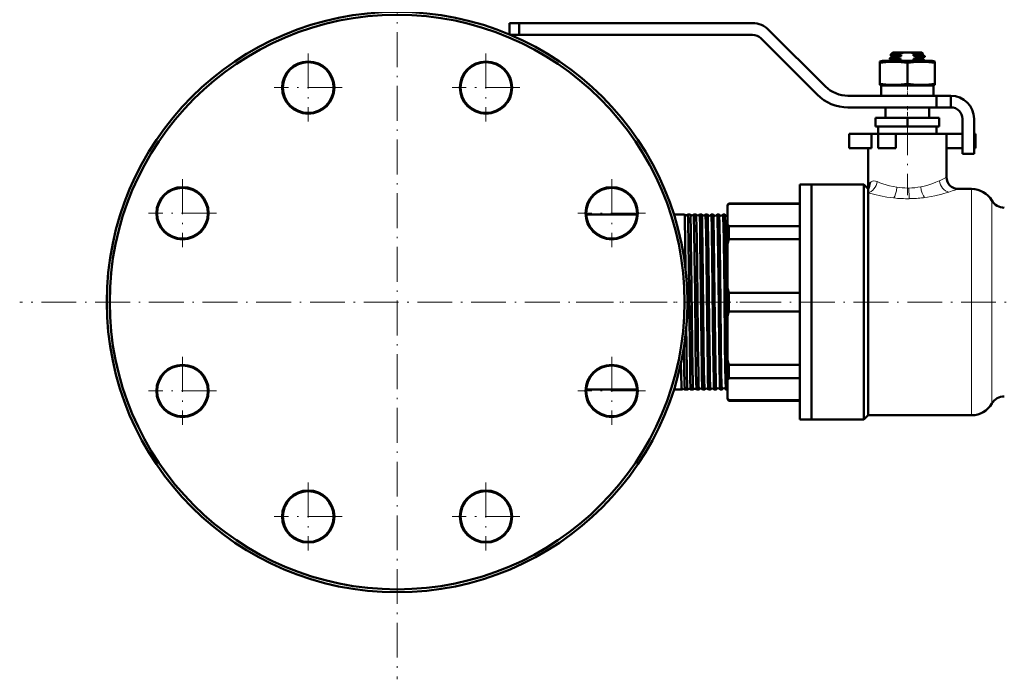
# Model space of a CAD drawing. Extents: x -1595 to 1972, y -1757 to 691.
# Tile 22 of 59: x -1595 to -1256, y -372 to -145. Entities that reach past the tile are written whole.
import ezdxf

# ---------------------------------------------------------------- set-up
doc = ezdxf.new("R2010")
doc.units = 0
doc.linetypes.add('DASHDOT', pattern=[18.5, 12, -3, 0.5, -3])

msp = doc.modelspace()

# ---------------------------------------------------------------- linework, layer by layer
at = {"color": 7, "linetype": 'DASHDOT', "lineweight": 18}
for p, q in [((-1465.14, -112.35), (-1465.14, -372.35)), ((-1495.75, -156.74), (-1495.75, -180.14)), ((-1434.52, -156.74), (-1434.52, -180.14)), ((-1484.05, -168.44), (-1507.45, -168.44)), ((-1422.82, -168.44), (-1446.22, -168.44)), ((-1289.39, -179.7), (-1289.39, -205.5)), ((-1539.05, -200.04), (-1539.05, -223.44)), ((-1391.23, -200.04), (-1391.23, -223.44)), ((-1527.35, -211.74), (-1550.75, -211.74)), ((-1379.53, -211.74), (-1402.93, -211.74)), ((-1335.14, -242.35), (-1595.14, -242.35)), ((-1403.41, -242.35), (-1362.03, -242.35)), ((-1363.39, -242.35), (-1219.39, -242.35)), ((-1539.05, -261.27), (-1539.05, -284.67)), ((-1391.23, -261.27), (-1391.23, -284.67)), ((-1527.35, -272.97), (-1550.75, -272.97)), ((-1379.53, -272.97), (-1402.93, -272.97)), ((-1495.75, -304.56), (-1495.75, -327.96)), ((-1434.52, -304.56), (-1434.52, -327.96)), ((-1484.05, -316.26), (-1507.45, -316.26)), ((-1422.82, -316.26), (-1446.22, -316.26))]:
    msp.add_line(p, q, dxfattribs=at)
at = {"color": 7, "lineweight": 50}
for p, q in [((-1426.39, -146.25), (-1426.39, -150.16)), ((-1423.04, -146.25), (-1426.39, -146.25)), ((-1423.04, -146.25), (-1342.7, -146.25)), ((-1423.04, -146.25), (-1423.04, -150.25)), ((-1337.04, -148.6), (-1317.61, -168.03)), ((-1423.04, -150.25), (-1426.18, -150.25)), ((-1342.7, -150.25), (-1423.04, -150.25)), ((-1320.44, -170.86), (-1339.87, -151.42)), ((-1298.89, -159.49), (-1297.99, -159.25)), ((-1289.39, -159.25), (-1297.99, -159.25)), ((-1295.39, -158.6), (-1295.39, -158.34)), ((-1295.37, -158.32), (-1294.67, -157.91)), ((-1294.69, -159.02), (-1295.37, -158.62)), ((-1294.39, -156.35), (-1295.23, -157.19)), ((-1295.22, -157.19), (-1295.23, -157.19)), ((-1294.69, -157.52), (-1295.22, -157.21)), ((-1294.69, -157.51), (-1294.69, -157.93)), ((-1294.69, -159.01), (-1294.69, -159.25)), ((-1290.6, -156.35), (-1294.39, -156.35)), ((-1291.52, -159.16), (-1293.4, -159.25)), ((-1292.92, -158.11), (-1292.92, -158.38)), ((-1291.52, -157.23), (-1291.52, -157.66)), ((-1291.52, -158.73), (-1291.52, -159.16)), ((-1290.6, -156.35), (-1288.17, -156.35)), ((-1280.79, -159.25), (-1289.39, -159.25)), ((-1284.39, -156.35), (-1288.17, -156.35)), ((-1287.25, -157.46), (-1287.25, -157.03)), ((-1284.95, -157.32), (-1287.25, -157.46)), ((-1287.25, -158.96), (-1287.25, -158.53)), ((-1285.86, -158.08), (-1285.86, -157.81)), ((-1284.39, -156.35), (-1284.02, -156.72)), ((-1284.11, -156.78), (-1284.03, -156.73)), ((-1284.11, -158.28), (-1283.4, -157.87)), ((-1284.09, -156.77), (-1284.09, -157.18)), ((-1283.4, -157.57), (-1284.09, -157.17)), ((-1284.09, -158.27), (-1284.09, -158.68)), ((-1283.4, -159.07), (-1284.09, -158.67)), ((-1283.39, -157.85), (-1283.39, -157.59)), ((-1283.39, -159.25), (-1283.39, -159.09)), ((-1280.79, -159.25), (-1279.89, -159.49)), ((-1298.89, -159.89), (-1298.89, -159.49)), ((-1298.89, -159.89), (-1298.89, -167.12)), ((-1289.39, -159.89), (-1289.39, -167.12)), ((-1279.89, -159.49), (-1279.89, -159.89)), ((-1279.89, -159.89), (-1279.89, -167.12)), ((-1298.89, -167.12), (-1298.89, -167.51)), ((-1297.99, -167.75), (-1298.89, -167.51)), ((-1289.39, -167.75), (-1298.39, -167.75)), ((-1298.39, -167.75), (-1298.39, -171.25)), ((-1280.39, -167.75), (-1289.39, -167.75)), ((-1279.89, -167.51), (-1280.79, -167.75)), ((-1280.39, -167.75), (-1280.39, -171.25)), ((-1279.89, -167.51), (-1279.89, -167.12)), ((-1309.83, -171.25), (-1279.39, -171.25)), ((-1274.39, -171.25), (-1279.39, -171.25)), ((-1279.39, -175.25), (-1279.39, -171.25)), ((-1274.39, -175.25), (-1274.39, -171.25)), ((-1279.39, -175.25), (-1309.83, -175.25)), ((-1296.89, -175.25), (-1296.89, -178.85)), ((-1295.11, -175.25), (-1289.39, -175.25)), ((-1289.39, -175.25), (-1283.67, -175.25)), ((-1281.89, -175.25), (-1281.89, -178.85)), ((-1274.39, -175.25), (-1279.39, -175.25)), ((-1289.39, -178.85), (-1300.39, -178.85)), ((-1300.39, -181.85), (-1300.39, -178.85)), ((-1289.39, -181.85), (-1289.39, -178.85)), ((-1278.39, -178.85), (-1289.39, -178.85)), ((-1278.39, -181.85), (-1278.39, -178.85)), ((-1270.39, -191.25), (-1270.39, -179.25)), ((-1266.39, -179.25), (-1266.39, -191.25)), ((-1289.39, -181.85), (-1300.39, -181.85)), ((-1299.39, -184.35), (-1299.39, -181.85)), ((-1278.39, -181.85), (-1289.39, -181.85)), ((-1279.39, -181.85), (-1279.39, -184.35)), ((-1309.39, -184.35), (-1301.72, -184.35)), ((-1309.39, -189.35), (-1309.39, -184.35)), ((-1299.39, -184.35), (-1301.72, -184.35)), ((-1301.72, -189.35), (-1301.72, -184.35)), ((-1299.39, -184.35), (-1293.39, -184.35)), ((-1299.39, -189.35), (-1299.39, -184.35)), ((-1289.39, -184.35), (-1293.39, -184.35)), ((-1293.39, -189.35), (-1293.39, -184.35)), ((-1275.89, -184.35), (-1289.39, -184.35)), ((-1275.89, -184.35), (-1270.39, -184.35)), ((-1275.89, -184.35), (-1275.89, -199.35)), ((-1266.39, -184.35), (-1265.89, -184.35)), ((-1265.89, -189.35), (-1265.89, -184.35)), ((-1309.39, -189.35), (-1301.72, -189.35)), ((-1302.89, -189.35), (-1302.89, -203.35)), ((-1299.39, -189.35), (-1293.39, -189.35)), ((-1275.89, -189.35), (-1270.39, -189.35)), ((-1266.39, -189.35), (-1265.89, -189.35)), ((-1266.39, -191.25), (-1270.39, -191.25)), ((-1326.39, -242.35), (-1326.39, -201.85)), ((-1326.39, -201.85), (-1322.39, -201.85)), ((-1322.39, -201.85), (-1322.39, -242.35)), ((-1322.39, -242.35), (-1322.39, -201.85)), ((-1322.39, -201.85), (-1304.39, -201.85)), ((-1304.39, -242.35), (-1304.39, -201.85)), ((-1304.39, -201.85), (-1302.89, -203.35)), ((-1302.89, -203.73), (-1302.89, -203.35)), ((-1271.89, -203.35), (-1267.25, -203.35)), ((-1302.89, -204.68), (-1302.89, -203.73)), ((-1302.89, -281.35), (-1302.89, -204.68)), ((-1351.39, -208.85), (-1350.89, -208.35)), ((-1351.39, -208.85), (-1351.39, -209.22)), ((-1351.39, -209.22), (-1351.39, -215.43)), ((-1350.89, -208.5), (-1350.89, -208.35)), ((-1326.39, -208.35), (-1350.89, -208.35)), ((-1326.39, -208.5), (-1350.89, -208.5)), ((-1399.97, -212.2), (-1382.49, -212.2)), ((-1369.79, -212.2), (-1366.13, -212.2)), ((-1366.13, -212.2), (-1366.12, -212.2)), ((-1365.01, -212.2), (-1365.01, -212.2)), ((-1365.01, -212.2), (-1364.16, -212.2)), ((-1364.16, -212.2), (-1364.15, -212.2)), ((-1362.98, -212.2), (-1362.98, -212.2)), ((-1362.98, -212.2), (-1362.18, -212.2)), ((-1362.18, -212.2), (-1362.18, -212.21)), ((-1360.96, -212.21), (-1360.95, -212.2)), ((-1360.95, -212.2), (-1360.2, -212.2)), ((-1360.2, -212.2), (-1360.2, -212.21)), ((-1358.94, -212.21), (-1358.93, -212.2)), ((-1358.93, -212.2), (-1358.23, -212.2)), ((-1356.91, -212.2), (-1356.24, -212.2)), ((-1354.89, -212.2), (-1354.26, -212.2)), ((-1352.88, -212.2), (-1352.27, -212.2)), ((-1351.39, -215.43), (-1351.39, -222.41)), ((-1350.89, -216.15), (-1326.39, -216.15)), ((-1350.89, -220.69), (-1350.89, -216.15)), ((-1351.39, -222.41), (-1351.39, -237.42)), ((-1326.39, -220.69), (-1350.89, -220.69)), ((-1351.39, -237.42), (-1351.39, -242.35)), ((-1350.89, -239.14), (-1326.39, -239.14)), ((-1350.89, -242.35), (-1350.89, -239.14)), ((-1351.39, -242.35), (-1351.39, -247.28)), ((-1350.89, -245.56), (-1350.89, -242.35)), ((-1326.39, -282.85), (-1326.39, -242.35)), ((-1322.39, -242.35), (-1322.39, -282.85)), ((-1322.39, -282.85), (-1322.39, -242.35)), ((-1304.39, -282.85), (-1304.39, -242.35)), ((-1351.39, -247.28), (-1351.39, -262.29)), ((-1326.39, -245.56), (-1350.89, -245.56)), ((-1365.54, -251.31), (-1365.48, -256.81)), ((-1366.35, -258.53), (-1366.45, -258.53)), ((-1351.39, -262.29), (-1351.39, -269.27)), ((-1350.89, -268.56), (-1350.89, -264.02)), ((-1350.89, -264.02), (-1326.39, -264.02)), ((-1351.39, -269.27), (-1351.39, -275.49)), ((-1326.39, -268.56), (-1350.89, -268.56)), ((-1399.97, -272.5), (-1382.49, -272.5)), ((-1369.79, -272.5), (-1367.11, -272.5)), ((-1367.11, -272.5), (-1367.11, -272.5)), ((-1366.03, -272.5), (-1366.03, -272.5)), ((-1366.03, -272.5), (-1365.14, -272.5)), ((-1365.14, -272.5), (-1365.14, -272.5)), ((-1364, -272.5), (-1363.99, -272.5)), ((-1363.99, -272.5), (-1363.17, -272.5)), ((-1363.17, -272.5), (-1363.16, -272.5)), ((-1361.97, -272.5), (-1361.97, -272.5)), ((-1361.97, -272.5), (-1361.19, -272.5)), ((-1361.19, -272.5), (-1361.19, -272.5)), ((-1359.95, -272.5), (-1359.94, -272.5)), ((-1359.94, -272.5), (-1359.22, -272.5)), ((-1359.22, -272.5), (-1359.21, -272.5)), ((-1357.93, -272.5), (-1357.92, -272.5)), ((-1357.92, -272.5), (-1357.23, -272.5)), ((-1355.9, -272.5), (-1355.25, -272.5)), ((-1353.88, -272.5), (-1353.27, -272.5)), ((-1351.87, -272.5), (-1351.39, -272.5)), ((-1351.39, -275.49), (-1351.39, -275.85)), ((-1351.39, -275.85), (-1350.89, -276.35)), ((-1350.89, -276.35), (-1350.89, -276.2)), ((-1350.89, -276.2), (-1326.39, -276.2)), ((-1326.39, -276.35), (-1350.89, -276.35)), ((-1302.89, -281.35), (-1304.39, -282.85)), ((-1267.25, -281.35), (-1302.89, -281.35)), ((-1326.39, -282.85), (-1322.39, -282.85)), ((-1304.39, -282.85), (-1322.39, -282.85))]:
    msp.add_line(p, q, dxfattribs=at)
at = {"color": 7, "linetype": 'DASHDOT', "lineweight": 18, "ltscale": 0.019064}
msp.add_line((-1289.39, -159.19), (-1289.39, -159.95), dxfattribs=at)
at = {"color": 7, "linetype": 'DASHDOT', "lineweight": 18, "ltscale": 0.124063}
msp.add_line((-1289.39, -171.67), (-1289.39, -166.7), dxfattribs=at)
at = {"color": 7, "linetype": 'DASHDOT', "lineweight": 18, "ltscale": 0.108015}
msp.add_line((-1289.39, -174.89), (-1289.39, -179.21), dxfattribs=at)
at = {"color": 7, "lineweight": 18}
for p, q in [((-1302.17, -201.17), (-1302.14, -201.14)), ((-1293.02, -202.79), (-1293, -202.8)), ((-1284.79, -202.63), (-1284.78, -202.62)), ((-1278.37, -200.56), (-1278.36, -200.55)), ((-1271.89, -203.35), (-1272.73, -203.65)), ((-1267.25, -203.35), (-1267.25, -242.35)), ((-1294.07, -206.48), (-1294.15, -206.47)), ((-1283.43, -206.32), (-1283.86, -206.38)), ((-1275.29, -204.5), (-1275.38, -204.53)), ((-1275.09, -204.44), (-1275.29, -204.5)), ((-1260.32, -207.35), (-1260.32, -242.35)), ((-1267.25, -242.35), (-1267.25, -281.35)), ((-1260.32, -242.35), (-1260.32, -277.35))]:
    msp.add_line(p, q, dxfattribs=at)
at = {"color": 7, "linetype": 'DASHDOT', "lineweight": 18, "ltscale": 0.045236}
msp.add_line((-1365.16, -242.35), (-1363.35, -242.35), dxfattribs=at)
at = {"color": 7, "linetype": 'DASHDOT', "lineweight": 18, "ltscale": 0.04361}
msp.add_line((-1363.13, -242.35), (-1361.39, -242.35), dxfattribs=at)
at = {"color": 7, "linetype": 'DASHDOT', "lineweight": 18, "ltscale": 0.042184}
msp.add_line((-1361.1, -242.35), (-1359.41, -242.35), dxfattribs=at)
at = {"color": 7, "linetype": 'DASHDOT', "lineweight": 18, "ltscale": 0.040921}
msp.add_line((-1359.07, -242.35), (-1357.44, -242.35), dxfattribs=at)
at = {"color": 7, "linetype": 'DASHDOT', "lineweight": 18, "ltscale": 0.039807}
msp.add_line((-1357.05, -242.35), (-1355.46, -242.35), dxfattribs=at)
at = {"color": 7, "linetype": 'DASHDOT', "lineweight": 18, "ltscale": 0.03884}
msp.add_line((-1355.03, -242.35), (-1353.48, -242.35), dxfattribs=at)
at = {"color": 7, "linetype": 'DASHDOT', "lineweight": 18, "ltscale": 0.038004}
msp.add_line((-1353.01, -242.35), (-1351.49, -242.35), dxfattribs=at)
at = {"color": 7, "lineweight": 50}
for points in [[(-1292.92, -158.38), (-1294.63, -158.48), (-1295.16, -158.54), (-1295.36, -158.58), (-1295.38, -158.59), (-1295.38, -158.59), (-1295.39, -158.6)], [(-1295.38, -158.32), (-1295.34, -158.31), (-1295.21, -158.28), (-1294.37, -158.2), (-1292.92, -158.11)], [(-1292.36, -157.04), (-1294.27, -157.1), (-1294.88, -157.14), (-1295.16, -157.17), (-1295.22, -157.19)], [(-1294.69, -157.51), (-1294.69, -157.5), (-1294.68, -157.49), (-1294.67, -157.49), (-1294.63, -157.47), (-1294.22, -157.41), (-1292.79, -157.3), (-1291.52, -157.23)], [(-1294.69, -159.01), (-1294.69, -159), (-1294.68, -158.99), (-1294.66, -158.98), (-1294.61, -158.96), (-1294.47, -158.94), (-1294.01, -158.89), (-1292.26, -158.77), (-1291.52, -158.73)], [(-1293.83, -157.79), (-1294.53, -157.87), (-1294.64, -157.9), (-1294.67, -157.91)], [(-1291.52, -157.66), (-1293.66, -157.78), (-1293.83, -157.79)], [(-1290.6, -156.35), (-1291.5, -156.64), (-1292.36, -157.04)], [(-1287.25, -157.03), (-1285.59, -156.94), (-1284.42, -156.84)], [(-1284.09, -158.68), (-1284.09, -158.68), (-1284.09, -158.69), (-1284.1, -158.69), (-1284.12, -158.7), (-1284.33, -158.75), (-1284.73, -158.79), (-1285.97, -158.88), (-1287.25, -158.96)], [(-1284.25, -156.77), (-1285.07, -156.82), (-1286.73, -156.88)], [(-1285.86, -157.81), (-1284.14, -157.7), (-1283.61, -157.65), (-1283.41, -157.61), (-1283.4, -157.6), (-1283.39, -157.59), (-1283.39, -157.59), (-1283.39, -157.59)], [(-1283.4, -157.87), (-1283.44, -157.88), (-1283.57, -157.91), (-1284.41, -158), (-1285.86, -158.08)], [(-1284.09, -157.18), (-1284.09, -157.19), (-1284.1, -157.19), (-1284.11, -157.2), (-1284.17, -157.22), (-1284.75, -157.3), (-1284.95, -157.32)], [(-1284.95, -158.39), (-1284.35, -158.33), (-1284.17, -158.3), (-1284.11, -158.28)], [(-1284.83, -159.25), (-1283.72, -159.16), (-1283.44, -159.12), (-1283.41, -159.1), (-1283.39, -159.1), (-1283.39, -159.09), (-1283.39, -159.09)], [(-1284.42, -156.84), (-1284.17, -156.8), (-1284.11, -156.78)], [(-1289.39, -159.89), (-1291.46, -159.62), (-1293.27, -159.51), (-1295, -159.51), (-1296.81, -159.62), (-1298.89, -159.89)], [(-1279.89, -159.89), (-1281.96, -159.62), (-1283.77, -159.51), (-1285.5, -159.51), (-1287.31, -159.62), (-1289.39, -159.89)], [(-1289.39, -167.12), (-1291.46, -167.38), (-1293.27, -167.5), (-1295, -167.5), (-1296.81, -167.38), (-1298.89, -167.12)], [(-1279.89, -167.12), (-1281.96, -167.38), (-1283.77, -167.5), (-1285.5, -167.5), (-1287.31, -167.38), (-1289.39, -167.12)], [(-1302.89, -203.35), (-1302.87, -202.93), (-1302.81, -202.52), (-1302.68, -202.01), (-1302.46, -201.55), (-1302.17, -201.17)], [(-1366.12, -212.2), (-1366.12, -212.21), (-1366.11, -212.25), (-1366.08, -212.49), (-1366.01, -214.44), (-1365.88, -220.75), (-1365.75, -231.29)], [(-1365.01, -212.2), (-1365.01, -212.2), (-1365.01, -212.2), (-1365, -212.21), (-1365, -212.22), (-1364.97, -212.38), (-1364.9, -213.78), (-1364.85, -215.75), (-1364.75, -221.45), (-1364.54, -239.07), (-1364.34, -256.81)], [(-1364.15, -212.2), (-1364.15, -212.21), (-1364.14, -212.23), (-1364.12, -212.38), (-1364.06, -213.54), (-1363.98, -217.05), (-1363.91, -220.79), (-1363.71, -237.45), (-1363.51, -256.81)], [(-1362.98, -212.2), (-1362.98, -212.2), (-1362.98, -212.2), (-1362.97, -212.21), (-1362.97, -212.22), (-1362.94, -212.38), (-1362.88, -213.77), (-1362.79, -217.5), (-1362.65, -226.74), (-1362.51, -238.94), (-1362.31, -256.81)], [(-1362.18, -212.21), (-1362.17, -212.21), (-1362.17, -212.24), (-1362.15, -212.4), (-1362.08, -213.63), (-1362.03, -215.78), (-1361.94, -221), (-1361.83, -229.51), (-1361.57, -253.79), (-1361.53, -256.81)], [(-1360.95, -212.2), (-1360.95, -212.2), (-1360.95, -212.2), (-1360.95, -212.21), (-1360.94, -212.22), (-1360.94, -212.25), (-1360.9, -212.65), (-1360.86, -213.42), (-1360.79, -216), (-1360.7, -221.42), (-1360.49, -238.82), (-1360.29, -256.81)], [(-1360.2, -212.21), (-1360.19, -212.22), (-1360.18, -212.28), (-1360.15, -212.71), (-1360.11, -213.5), (-1360.04, -216.02), (-1359.92, -223.88), (-1359.68, -244.86), (-1359.55, -256.81)], [(-1358.93, -212.2), (-1358.93, -212.2), (-1358.93, -212.2), (-1358.93, -212.21), (-1358.92, -212.21), (-1358.92, -212.23), (-1358.89, -212.5), (-1358.86, -213.02), (-1358.8, -214.77), (-1358.7, -219.34), (-1358.6, -226.8), (-1358.46, -239.05), (-1358.26, -256.81)], [(-1358.22, -212.21), (-1358.21, -212.22), (-1358.2, -212.29), (-1358.16, -212.76), (-1358.13, -213.62), (-1358.06, -216.36), (-1358, -219.54), (-1357.89, -227.53), (-1357.65, -250.2), (-1357.57, -256.81)], [(-1356.91, -212.2), (-1356.91, -212.2), (-1356.91, -212.2), (-1356.9, -212.21), (-1356.9, -212.22), (-1356.89, -212.25), (-1356.86, -212.65), (-1356.82, -213.42), (-1356.75, -216), (-1356.69, -219.03), (-1356.58, -226.74), (-1356.34, -248.85), (-1356.25, -256.81)], [(-1356.24, -212.21), (-1356.23, -212.22), (-1356.22, -212.27), (-1356.19, -212.61), (-1356.1, -215.09), (-1356.01, -219.88), (-1355.87, -231.26), (-1355.59, -256.81)], [(-1354.89, -212.2), (-1354.89, -212.2), (-1354.89, -212.21), (-1354.88, -212.21), (-1354.87, -212.29), (-1354.82, -213.03), (-1354.77, -214.5), (-1354.67, -219.29), (-1354.48, -234.28), (-1354.23, -256.81)], [(-1354.25, -212.21), (-1354.24, -212.28), (-1354.21, -212.62), (-1354.12, -215.13), (-1353.98, -222.89), (-1353.76, -242.64), (-1353.6, -256.81)], [(-1352.88, -212.2), (-1352.88, -212.2), (-1352.87, -212.2), (-1352.87, -212.21), (-1352.86, -212.22), (-1352.84, -212.38), (-1352.77, -213.77), (-1352.72, -215.73), (-1352.62, -221.41), (-1352.41, -238.82), (-1352.21, -256.81)], [(-1352.26, -212.21), (-1352.25, -212.29), (-1352.22, -212.64), (-1352.13, -215.18), (-1352.01, -222.29), (-1351.79, -241.1), (-1351.62, -256.81)], [(-1365.48, -256.81), (-1365.33, -267.38), (-1365.25, -270.84), (-1365.18, -272.31), (-1365.15, -272.48), (-1365.15, -272.5), (-1365.15, -272.5), (-1365.14, -272.5), (-1365.14, -272.5)], [(-1364.34, -256.81), (-1364.21, -265.81), (-1364.15, -269.21), (-1364.06, -271.82), (-1364.02, -272.41), (-1364.01, -272.48), (-1364, -272.5), (-1364, -272.5)], [(-1363.51, -256.81), (-1363.38, -265.88), (-1363.32, -269.29), (-1363.23, -271.85), (-1363.19, -272.43), (-1363.18, -272.49), (-1363.17, -272.5), (-1363.17, -272.5), (-1363.17, -272.5)], [(-1362.31, -256.81), (-1362.19, -265.68), (-1362.09, -270.38), (-1362.04, -271.79), (-1361.99, -272.4), (-1361.98, -272.48), (-1361.97, -272.5)], [(-1361.53, -256.81), (-1361.38, -267.24), (-1361.3, -270.81), (-1361.24, -272.16), (-1361.21, -272.47), (-1361.2, -272.49), (-1361.2, -272.5), (-1361.2, -272.5), (-1361.2, -272.5), (-1361.19, -272.5)], [(-1360.29, -256.81), (-1360.17, -264.98), (-1360.12, -268.24), (-1360.03, -271.34), (-1359.97, -272.37), (-1359.96, -272.48), (-1359.95, -272.5)], [(-1359.55, -256.81), (-1359.43, -265.88), (-1359.36, -269.28), (-1359.28, -271.85), (-1359.24, -272.43), (-1359.22, -272.49), (-1359.22, -272.5), (-1359.22, -272.5), (-1359.22, -272.5)], [(-1358.26, -256.81), (-1358.14, -265.79), (-1358.07, -269.19), (-1357.99, -271.81), (-1357.95, -272.4), (-1357.93, -272.48), (-1357.93, -272.5)], [(-1357.57, -256.81), (-1357.46, -265.06), (-1357.4, -268.34), (-1357.32, -271.38), (-1357.26, -272.38), (-1357.24, -272.49), (-1357.24, -272.5), (-1357.24, -272.5), (-1357.24, -272.5), (-1357.23, -272.5)], [(-1356.25, -256.81), (-1356.13, -264.95), (-1356.07, -268.21), (-1355.99, -271.32), (-1355.93, -272.36), (-1355.92, -272.47), (-1355.91, -272.5)], [(-1355.59, -256.81), (-1355.49, -264.51), (-1355.4, -269.23), (-1355.34, -271.41), (-1355.28, -272.38), (-1355.26, -272.49), (-1355.26, -272.5), (-1355.25, -272.5), (-1355.25, -272.5), (-1355.25, -272.5)], [(-1354.23, -256.81), (-1354.13, -264.34), (-1354.01, -270.37), (-1353.93, -272.19), (-1353.9, -272.44), (-1353.89, -272.49)], [(-1353.6, -256.81), (-1353.47, -266.54), (-1353.37, -270.83), (-1353.32, -272.03), (-1353.29, -272.45), (-1353.28, -272.49), (-1353.27, -272.5), (-1353.27, -272.5), (-1353.27, -272.5), (-1353.27, -272.5)], [(-1352.21, -256.81), (-1352.11, -264.29), (-1352.01, -269.83), (-1351.95, -271.57), (-1351.9, -272.35), (-1351.89, -272.46), (-1351.88, -272.49)], [(-1351.62, -256.81), (-1351.48, -266.52), (-1351.39, -270.74)], [(-1366.35, -258.53), (-1366.25, -265.35), (-1366.14, -270.78), (-1366.07, -272.28), (-1366.04, -272.47), (-1366.03, -272.49), (-1366.03, -272.5)], [(-1367.36, -263.32), (-1367.29, -267.9), (-1367.21, -270.93), (-1367.17, -271.88), (-1367.14, -272.4), (-1367.12, -272.48), (-1367.12, -272.49), (-1367.11, -272.5), (-1367.11, -272.5), (-1367.11, -272.5)]]:
    msp.add_lwpolyline(points, dxfattribs=at)
at = {"color": 7, "lineweight": 18}
for points in [[(-1302.14, -201.14), (-1301.8, -200.87), (-1301.39, -200.68), (-1300.91, -200.6), (-1300.39, -200.64), (-1299.8, -200.82)], [(-1299.8, -200.82), (-1298.84, -201.21), (-1297.81, -201.59), (-1296.69, -201.95), (-1295.52, -202.28), (-1294.3, -202.56), (-1293.02, -202.79)], [(-1284.78, -202.62), (-1283.55, -202.35), (-1282.38, -202.04), (-1280.91, -201.56), (-1279.56, -201.06), (-1278.37, -200.56)], [(-1294.15, -206.47), (-1296.42, -206.16), (-1298.6, -205.76), (-1300.64, -205.3), (-1302.89, -204.68)], [(-1275.38, -204.53), (-1277.5, -205.13), (-1279.89, -205.7), (-1282.46, -206.18), (-1283.43, -206.32)]]:
    msp.add_lwpolyline(points, dxfattribs=at)
at = {"color": 7, "lineweight": 50}
for centre, radius in [((-1465.14, -242.35), 100), ((-1465.14, -242.35), 99), ((-1495.75, -168.44), 9), ((-1495.75, -168.44), 8.75), ((-1434.52, -168.44), 9), ((-1434.52, -168.44), 8.75), ((-1539.05, -211.74), 9), ((-1539.05, -211.74), 8.75), ((-1391.23, -211.74), 9), ((-1391.23, -211.74), 8.75), ((-1539.05, -272.97), 9), ((-1539.05, -272.97), 8.75), ((-1391.23, -272.97), 9), ((-1391.23, -272.97), 8.75), ((-1495.75, -316.26), 9), ((-1495.75, -316.26), 8.75), ((-1434.52, -316.26), 9), ((-1434.52, -316.26), 8.75)]:
    msp.add_circle(centre, radius, dxfattribs=at)
for centre, radius, start, end in [((-1342.7, -154.25), 8, 45, 90), ((-1342.7, -154.25), 4, 45, 90), ((-1295.37, -158.34), 0.0203, 109.9063, 167.2623), ((-1295.36, -158.6), 0.0248, 192.3602, 250.3641), ((-1295.22, -157.2), 0.00656, 140.3665, 268.8407), ((-1286.91, -174.11), 17.08, 105.6584, 110.5823), ((-1288.9, -145.46), 13.53, 252.6988, 258.7974), ((-1289.14, -145.02), 12.44, 255.0265, 258.9526), ((-1287.73, -172.9), 14.26, 105.4382, 106.8202), ((-1289.97, -163.45), 7.32, 63.742, 75.7632), ((-1290.99, -143.32), 14.21, 285.2334, 287.4077), ((-1289.7, -170.15), 12.93, 72.6833, 79.0623), ((-1291.54, -142.96), 16.15, 285.411, 290.6156), ((-1289.57, -100.59), 57.99, 272.2954, 274.5745), ((-1289.63, -171.35), 12.62, 73.4657, 79.1169), ((-1284.03, -156.72), 0.00746, 281.1533, 42.9869), ((-1283.41, -157.59), 0.0203, 12.7377, 70.0937), ((-1283.41, -157.85), 0.0248, 289.6359, 347.6398), ((-1283.41, -159.09), 0.0203, 12.7377, 70.0937), ((-1309.83, -160.25), 11, 225, 270), ((-1309.83, -160.25), 15, 225, 270), ((-1274.39, -179.25), 8, 0, 90), ((-1274.39, -179.25), 4, 0, 90), ((-1271.89, -199.35), 4, 180, 270), ((-1267.25, -211.35), 8, 30, 90), ((-1539.05, -211.74), 8.75, 163.6456, 173.8521), ((-1343.2, -214.43), 9.71, 142.3802, 147.5228), ((-1255.99, -204.85), 5, 210, 270), ((-1365.57, -211.71), 0.745, 221.9291, 273.3164), ((-1365.57, -211.71), 0.745, 273.2661, 318.0613), ((-1363.57, -211.74), 0.745, 218.4737, 273.3174), ((-1363.57, -211.74), 0.745, 273.2506, 321.5291), ((-1361.57, -211.78), 0.745, 215.1731, 273.3313), ((-1361.57, -211.78), 0.744, 273.2426, 324.8291), ((-1359.57, -211.81), 0.744, 212.019, 273.3467), ((-1359.57, -211.81), 0.744, 273.2313, 327.9785), ((-1358.23, -212.21), 0.0085, 17.9314, 74.995), ((-1357.57, -211.85), 0.744, 208.9914, 273.3578), ((-1357.57, -211.85), 0.743, 273.215, 331.0141), ((-1356.91, -212.21), 0.00882, 105.0713, 161.968), ((-1356.25, -212.21), 0.0102, 13.7727, 71.5146), ((-1355.57, -211.88), 0.743, 206.0715, 273.3823), ((-1355.57, -211.88), 0.743, 273.1983, 333.9325), ((-1354.89, -212.21), 0.0106, 108.6035, 166.1284), ((-1354.26, -212.21), 0.0127, 9.846, 67.2603), ((-1353.57, -211.92), 0.743, 203.2691, 273.4049), ((-1353.57, -211.92), 0.742, 273.1659, 336.7423), ((-1352.87, -212.21), 0.013, 112.839, 169.9609), ((-1352.28, -212.22), 0.0165, 6.2592, 62.3548), ((-1351.57, -211.95), 0.742, 200.6012, 273.4375), ((-1351.57, -211.95), 0.747, 273.2893, 283.9972), ((-1343.2, -210.22), 9.71, 212.4772, 217.6198), ((-1317.48, -231.32), 35.06, 162.3376, 165.2677), ((-1317.48, -228.5), 35.06, 194.7323, 197.6624), ((-1465.14, -242.35), 100, 359.4771, 0), ((-1317.48, -256.2), 35.06, 162.3376, 165.2677), ((-1317.48, -253.38), 35.06, 194.7323, 197.6624), ((-1343.2, -274.48), 9.71, 142.3802, 147.5228), ((-1366.57, -273.02), 0.745, 90.7835, 136.2622), ((-1366.57, -273.02), 0.745, 43.7562, 90.8274), ((-1364.57, -272.98), 0.745, 90.7747, 139.8257), ((-1364.57, -272.98), 0.745, 40.1871, 90.8346), ((-1362.57, -272.94), 0.745, 90.7651, 143.2041), ((-1362.57, -272.95), 0.745, 36.8126, 90.8412), ((-1360.57, -272.91), 0.744, 90.758, 146.4341), ((-1360.57, -272.91), 0.744, 33.5861, 90.8575), ((-1358.57, -272.87), 0.744, 90.7353, 149.5265), ((-1358.57, -272.87), 0.744, 30.4981, 90.8641), ((-1356.57, -272.84), 0.743, 90.7225, 152.5055), ((-1357.24, -272.49), 0.00926, 286.585, 344.1715), ((-1356.57, -272.84), 0.743, 27.5139, 90.8906), ((-1355.9, -272.49), 0.00951, 196.2696, 253.3917), ((-1355.26, -272.49), 0.0113, 290.5177, 348.2154), ((-1354.57, -272.8), 0.742, 90.6941, 155.3671), ((-1354.57, -272.8), 0.743, 24.6738, 90.9132), ((-1353.88, -272.49), 0.0119, 191.6404, 248.9862), ((-1353.27, -272.49), 0.0144, 295.1802, 351.9989), ((-1352.57, -272.77), 0.742, 90.6643, 158.1087), ((-1352.57, -272.77), 0.742, 21.9279, 90.9389), ((-1351.86, -272.49), 0.0148, 188.1349, 244.8588), ((-1343.2, -270.27), 9.71, 212.4772, 217.6198), ((-1267.25, -273.35), 8, 270, 330), ((-1255.99, -279.85), 5, 90, 150)]:
    msp.add_arc(centre, radius, start, end, dxfattribs=at)
at = {"color": 7, "lineweight": 18}
for centre, radius, start, end in [((-1294.89, -162.95), 41.08, 293.7338, 296.5625), ((-1282.67, -187.34), 13.79, 296.4688, 299.4664), ((-1289.48, -179.35), 23.7, 261.4591, 270.2163), ((-1289.43, -177.74), 25.32, 270.0945, 271.2796), ((-1289.36, -178.71), 24.35, 271.1731, 280.8142), ((-1289.4, -162.88), 43.85, 263.8852, 270.8991), ((-1289.4, -162.57), 44.15, 270.8943, 277.1995), ((-1294.44, -142.84), 64.57, 287.4314, 289.6428)]:
    msp.add_arc(centre, radius, start, end, dxfattribs=at)
at = {"color": 7, "lineweight": 50}
msp.add_ellipse((-1284.78, -156.73), major_axis=(0.755, 0.011), ratio=0.079272, start_param=5.478123, end_param=6.154285, dxfattribs=at)
at = {"color": 7, "lineweight": 18}
for centre, major_axis, ratio, start_param, end_param in [((-1302.89, -200.82), (-1.24, -3.8), 0.75544, 0.406325, 1.811582), ((-1305.92, -201.14), (2.44, -3.17), 0.915708, 0.226759, 0.957181), ((-1294.07, -202.8), (-0.47, -3.97), 0.265683, 0.418922, 1.602217), ((-1288.71, -203.07), (0.07, -4), 0.03881, 4.711718, 5.864044), ((-1283.43, -202.63), (0.59, -3.96), 0.336901, 4.661939, 5.86461), ((-1275.09, -200.55), (1.29, -3.78), 0.801424, 4.444869, 5.879837)]:
    msp.add_ellipse(centre, major_axis=major_axis, ratio=ratio, start_param=start_param, end_param=end_param, dxfattribs=at)

doc.saveas('drawing.dxf')
